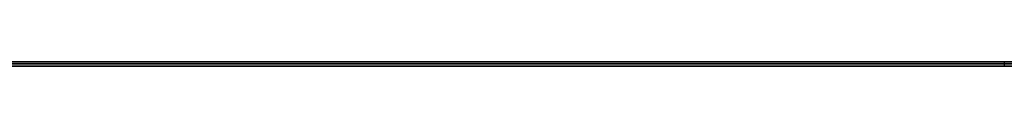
# Model space of a CAD drawing. Extents: x -3.09 to 3.09, y -0.36 to 1.94.
# Tile 81 of 168: x -1.095817 to -1.004052, y 1.8416 to 1.842. Entities that reach past the tile are written whole.
import ezdxf

# ---------------------------------------------------------------- set-up
doc = ezdxf.new("R2010")
doc.units = 0
doc.layers.get('0').update_dxf_attribs({"linetype": 'CONTINUOUS'})

# ---------------------------------------------------------------- blocks, each defined once
blk = doc.blocks.new('*U1')
at = {"extrusion": (0, 1, 0)}
for p, q in [((-3.01875, 1.842, 0.83), (3.01875, 1.842, 0.83)), ((3.01875, 1.842, -0.83), (-3.01875, 1.842, -0.83)), ((-2.92375, 1.842, -0.815), (2.92375, 1.842, -0.815)), ((2.92375, 1.842, 0.815), (-2.92375, 1.842, 0.815)), ((2.92375, 1.842, -0.7525), (-2.92375, 1.842, -0.7525)), ((-2.92375, 1.842, 0.7525), (2.92375, 1.842, 0.7525)), ((-2.45875, 1.842, -0.25), (-0.01875, 1.842, -0.25)), ((-0.01875, 1.842, 0.25), (-2.45875, 1.842, 0.25)), ((-2.45875, 1.8418, 0.25), (-0.01875, 1.8418, 0.25)), ((-0.01875, 1.8418, -0.25), (-2.45875, 1.8418, -0.25)), ((2.92375, 1.8416, -0.815), (-2.92375, 1.8416, -0.815)), ((-2.92375, 1.8416, 0.815), (2.92375, 1.8416, 0.815)), ((2.92375, 1.8416, -0.7525), (-2.92375, 1.8416, -0.7525)), ((-2.92375, 1.8416, 0.7525), (2.92375, 1.8416, 0.7525))]:
    blk.add_line(p, q, dxfattribs=at)
at = {"extrusion": (0, 0, -1)}
for p, q in [((-3.01875, 1.842, 0.83), (3.01875, 1.842, 0.83)), ((2.92375, 1.842, -0.7525), (-2.92375, 1.842, -0.7525)), ((2.92375, 1.842, 0.815), (-2.92375, 1.842, 0.815)), ((-0.01875, 1.842, 0.25), (-2.45875, 1.842, 0.25)), ((-2.45875, 1.8418, 0.25), (-0.01875, 1.8418, 0.25)), ((2.92375, 1.8416, -0.7525), (-2.92375, 1.8416, -0.7525)), ((-2.92375, 1.8416, 0.815), (2.92375, 1.8416, 0.815))]:
    blk.add_line(p, q, dxfattribs=at)
for p, q in [((3.01875, 1.842, -0.83), (-3.01875, 1.842, -0.83)), ((-2.92375, 1.842, 0.7525), (2.92375, 1.842, 0.7525)), ((-2.92375, 1.842, -0.815), (2.92375, 1.842, -0.815)), ((-2.45875, 1.842, -0.25), (-0.01875, 1.842, -0.25)), ((-0.01875, 1.8418, -0.25), (-2.45875, 1.8418, -0.25)), ((-1.004054, 1.842, 0.461183), (-1.004054, 1.8416, 0.461183)), ((-1.004054, 1.842, 0.461183), (-1.004054, 1.8416, 0.461183)), ((-2.92375, 1.8416, 0.7525), (2.92375, 1.8416, 0.7525)), ((2.92375, 1.8416, -0.815), (-2.92375, 1.8416, -0.815))]:
    blk.add_line(p, q)

msp = doc.modelspace()

# ---------------------------------------------------------------- block references
msp.add_blockref('*U1', (0, 0))

doc.saveas('drawing.dxf')
